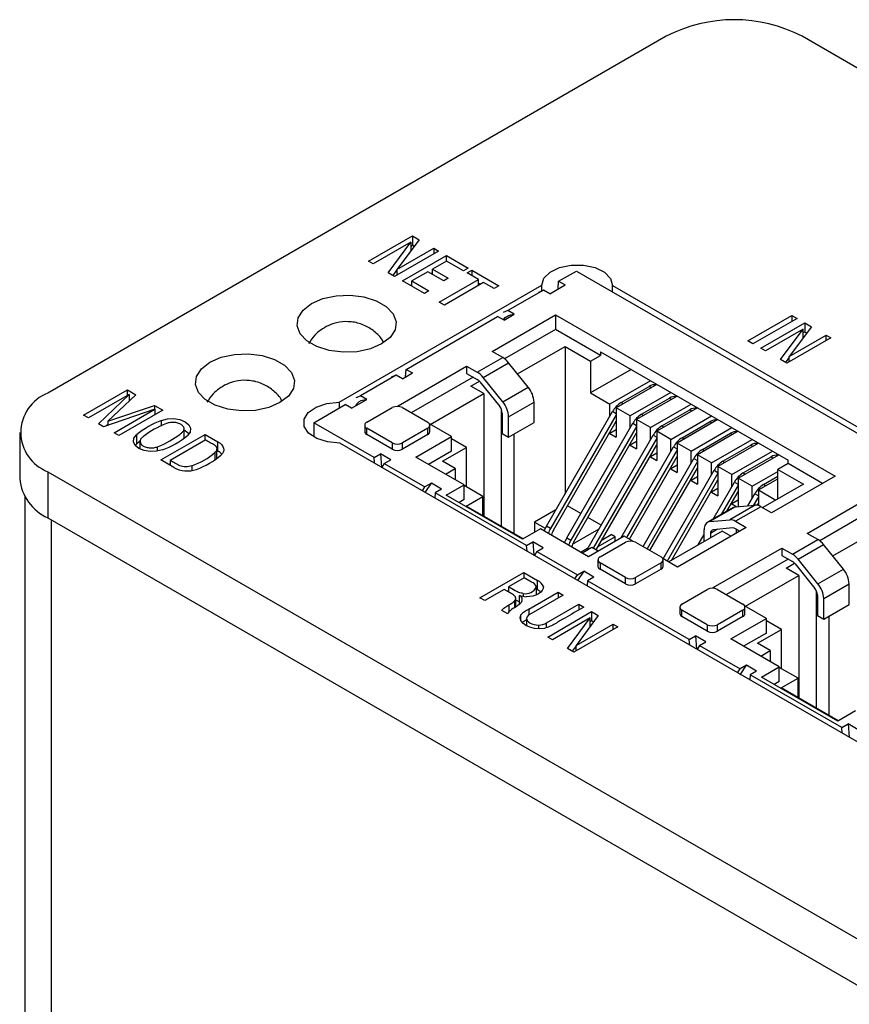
# Model space of a CAD drawing. Header units: inches. Extents: x 3.1 to 13.2, y 2.2 to 9.4.
# Tile 10 of 11: x 11.471 to 12.048, y 6.728 to 7.413. Entities that reach past the tile are written whole.
import ezdxf

# ---------------------------------------------------------------- set-up
doc = ezdxf.new("R2010")
doc.units = ezdxf.units.IN
doc.header["$MEASUREMENT"] = 0

msp = doc.modelspace()

# ---------------------------------------------------------------- linework, layer by layer
at = {"color": 7, "linetype": 'Continuous', "lineweight": 25}
for p, q in [((11.92062, 7.40146), (11.49051, 7.15316)), ((12.12932, 7.33562), (12.01528, 7.40146)), ((11.71354, 7.24493), (11.74412, 7.26258)), ((11.74412, 7.26258), (11.74878, 7.25988)), ((11.74412, 7.26258), (11.74412, 7.25615)), ((11.74306, 7.25821), (11.7168, 7.24305)), ((11.72728, 7.237), (11.74306, 7.25821)), ((11.74878, 7.25988), (11.73335, 7.23913)), ((11.73335, 7.23913), (11.75904, 7.25396)), ((11.74306, 7.25821), (11.74306, 7.2522)), ((11.74306, 7.25554), (11.74412, 7.25615)), ((11.74412, 7.25615), (11.74544, 7.25539)), ((11.75904, 7.25396), (11.7623, 7.25208)), ((11.75904, 7.25396), (11.75904, 7.2502)), ((11.7623, 7.25208), (11.73172, 7.23443)), ((11.73718, 7.23128), (11.76775, 7.24893)), ((11.76775, 7.24893), (11.78298, 7.24014)), ((11.76775, 7.24512), (11.76775, 7.24893)), ((11.7168, 7.24305), (11.71354, 7.24493)), ((11.76776, 7.24512), (11.75799, 7.23949)), ((11.77968, 7.23824), (11.76776, 7.24512)), ((11.78298, 7.24014), (11.77968, 7.23824)), ((11.73172, 7.23443), (11.72728, 7.237)), ((11.73062, 7.23507), (11.73335, 7.23873)), ((11.73335, 7.23913), (11.73335, 7.23537)), ((11.75487, 7.23768), (11.74369, 7.23123)), ((11.76596, 7.23128), (11.75487, 7.23768)), ((11.75799, 7.23687), (11.75713, 7.23637)), ((11.75799, 7.23949), (11.76908, 7.23308)), ((11.75799, 7.23588), (11.75799, 7.23949)), ((11.78219, 7.23679), (11.78549, 7.23869)), ((11.78998, 7.23229), (11.78219, 7.23679)), ((11.78549, 7.23869), (11.80424, 7.22787)), ((11.78549, 7.23869), (11.78549, 7.23488)), ((11.84584, 7.23099), (11.85821, 7.23814)), ((11.85821, 7.23814), (12.30864, 6.97811)), ((11.69316, 7.14687), (11.83408, 7.22823)), ((11.75241, 7.22249), (11.73718, 7.23128)), ((11.74369, 7.22861), (11.74275, 7.22807)), ((11.74369, 7.23123), (11.75562, 7.22435)), ((11.74369, 7.22752), (11.74369, 7.23123)), ((11.76271, 7.21655), (11.78998, 7.23229)), ((11.76908, 7.23308), (11.76596, 7.23128)), ((11.79359, 7.23021), (11.76632, 7.21446)), ((11.78998, 7.22812), (11.78998, 7.23229)), ((11.78998, 7.22967), (11.79132, 7.2289)), ((11.80094, 7.22596), (11.79359, 7.23021)), ((11.80424, 7.22787), (11.80094, 7.22596)), ((11.83408, 7.22436), (11.83408, 7.22823)), ((11.83965, 7.22232), (11.85026, 7.22844)), ((11.84546, 7.22567), (11.84584, 7.23099)), ((11.84584, 7.23099), (11.85026, 7.22844)), ((11.88329, 7.22799), (12.29106, 6.99259)), ((11.88329, 7.22366), (11.88329, 7.22799)), ((11.75562, 7.22435), (11.75241, 7.22249)), ((11.83523, 7.22487), (11.81048, 7.21058)), ((11.83216, 7.22351), (11.83523, 7.22487)), ((11.83965, 7.22232), (11.83523, 7.22487)), ((11.76632, 7.21446), (11.76271, 7.21655)), ((11.73977, 7.16976), (11.80341, 7.2065)), ((11.79952, 7.18221), (11.84371, 7.20773)), ((11.80783, 7.20395), (11.80341, 7.2065)), ((11.81048, 7.21058), (11.80735, 7.2094)), ((11.80783, 7.20395), (11.8149, 7.20803)), ((11.8149, 7.20803), (11.81048, 7.21058)), ((11.84371, 7.20773), (12.03817, 7.09547)), ((11.84371, 7.20773), (11.84371, 7.19752)), ((11.97734, 7.1895), (12.00815, 7.20728)), ((12.00815, 7.20728), (12.0118, 7.20518)), ((12.00815, 7.20728), (12.00815, 7.20307)), ((12.0118, 7.20518), (11.981, 7.18739)), ((11.9865, 7.18448), (12.01708, 7.20213)), ((12.02174, 7.19944), (12.00631, 7.17868)), ((12.01708, 7.20213), (12.02174, 7.19944)), ((12.01708, 7.20213), (12.01708, 7.1957)), ((11.84371, 7.19752), (11.80825, 7.17704)), ((11.875, 7.17946), (11.84371, 7.19752)), ((12.01602, 7.19776), (11.98976, 7.1826)), ((12.00024, 7.17655), (12.01602, 7.19776)), ((12.00631, 7.17868), (12.032, 7.19352)), ((12.01602, 7.19175), (12.01602, 7.19776)), ((12.01708, 7.1957), (12.01602, 7.19509)), ((12.0184, 7.19494), (12.01708, 7.1957)), ((12.032, 7.19352), (12.03526, 7.19164)), ((12.032, 7.18975), (12.032, 7.19352)), ((11.81726, 7.16653), (11.85026, 7.18558)), ((11.85026, 7.18558), (11.86793, 7.17537)), ((11.85026, 7.18558), (11.85026, 7.08304)), ((11.981, 7.18739), (11.97734, 7.1895)), ((12.03526, 7.19164), (12.00468, 7.17399)), ((11.80691, 7.17795), (11.79952, 7.18221)), ((11.86793, 7.17537), (11.875, 7.17946)), ((11.875, 7.1819), (12.00547, 7.10659)), ((11.875, 7.1819), (11.875, 7.17946)), ((11.98976, 7.1826), (11.9865, 7.18448)), ((12.00631, 7.17492), (12.00631, 7.17868)), ((11.73411, 7.14445), (11.78184, 7.17201)), ((11.78184, 7.17201), (11.78923, 7.16774)), ((11.78184, 7.17201), (11.78184, 7.1669)), ((11.78923, 7.16774), (11.80691, 7.17795)), ((11.7933, 7.16414), (11.81097, 7.17434)), ((11.82471, 7.15725), (11.81097, 7.17434)), ((11.86793, 7.17537), (11.86793, 7.15333)), ((12.00468, 7.17399), (12.00024, 7.17655)), ((12.00631, 7.17828), (12.00358, 7.17462)), ((11.7327, 7.16568), (11.70795, 7.15139)), ((11.7327, 7.16568), (11.72929, 7.16434)), ((11.73712, 7.16313), (11.7327, 7.16568)), ((11.73712, 7.16313), (11.74419, 7.16721)), ((11.73939, 7.16444), (11.73977, 7.16976)), ((11.73977, 7.16976), (11.74419, 7.16721)), ((11.78184, 7.1669), (11.78923, 7.16264)), ((11.89622, 7.16966), (11.86793, 7.15333)), ((11.78626, 7.16435), (11.74331, 7.13955)), ((11.78485, 7.15802), (11.79072, 7.16142)), ((11.79369, 7.15292), (11.78485, 7.15802)), ((11.79109, 7.16099), (11.80482, 7.1439)), ((11.80703, 7.14705), (11.7933, 7.16414)), ((11.90974, 7.16185), (11.88146, 7.14552)), ((11.91416, 7.1593), (11.88588, 7.14297)), ((11.88934, 7.14668), (11.90879, 7.15791)), ((11.51535, 7.13788), (11.54587, 7.15549)), ((11.54715, 7.15233), (11.51873, 7.13592)), ((11.52582, 7.13183), (11.54715, 7.15233)), ((11.55177, 7.15209), (11.53222, 7.13363)), ((11.54587, 7.15549), (11.55177, 7.15209)), ((11.54587, 7.15159), (11.54587, 7.15549)), ((11.54715, 7.15233), (11.54715, 7.14773)), ((11.70509, 7.15015), (11.70795, 7.15139)), ((11.71237, 7.14884), (11.70795, 7.15139)), ((11.75656, 7.13149), (11.79369, 7.15292)), ((11.79369, 7.15292), (11.79369, 7.06761)), ((11.80703, 7.14705), (11.82471, 7.15725)), ((11.86793, 7.15333), (11.88146, 7.14552)), ((11.92389, 7.15369), (11.8956, 7.13736)), ((11.92831, 7.15113), (11.90002, 7.1348)), ((11.53222, 7.13363), (11.56479, 7.14457)), ((11.54715, 7.14832), (11.54754, 7.1481)), ((11.56479, 7.14457), (11.57046, 7.1413)), ((11.56479, 7.14457), (11.56479, 7.14193)), ((11.67542, 7.13262), (11.69734, 7.14527)), ((11.69316, 7.14687), (11.69316, 7.14285)), ((11.70176, 7.14272), (11.69734, 7.14527)), ((11.70176, 7.14272), (11.71237, 7.14884)), ((11.73522, 7.14381), (11.73411, 7.14445)), ((11.81101, 7.1368), (11.82869, 7.147)), ((11.82869, 7.13271), (11.82869, 7.147)), ((11.88146, 7.13709), (11.88146, 7.14552)), ((11.90346, 7.13853), (11.92291, 7.14975)), ((11.90974, 7.12919), (11.93803, 7.14552)), ((11.51873, 7.13592), (11.51535, 7.13788)), ((11.56502, 7.14201), (11.52925, 7.12985)), ((11.53661, 7.12561), (11.56502, 7.14201)), ((11.57046, 7.1413), (11.53994, 7.12368)), ((11.56502, 7.14201), (11.56502, 7.13816)), ((11.71237, 7.13292), (11.73005, 7.14313)), ((11.73712, 7.14313), (11.7548, 7.13292)), ((11.80606, 7.06046), (11.80606, 7.1418)), ((11.80659, 7.13935), (11.80659, 7.12506)), ((11.83738, 7.06074), (11.88334, 7.14035)), ((11.88588, 7.13821), (11.84021, 7.05911)), ((11.88588, 7.14297), (11.88588, 7.12255)), ((11.8956, 7.13736), (11.88588, 7.14297)), ((11.8956, 7.12896), (11.8956, 7.13736)), ((11.94245, 7.14297), (11.91416, 7.12664)), ((11.91761, 7.13036), (11.93705, 7.14159)), ((11.92388, 7.12103), (11.95217, 7.13736)), ((11.52925, 7.12985), (11.52582, 7.13183)), ((11.53111, 7.13049), (11.53222, 7.13155)), ((11.53222, 7.13363), (11.53222, 7.13086)), ((11.56961, 7.13029), (11.56961, 7.13419)), ((11.67542, 7.13262), (11.67542, 7.12276)), ((11.7175, 7.10833), (11.67542, 7.13262)), ((11.7109, 7.13088), (11.7109, 7.12639)), ((11.77124, 7.12302), (11.75598, 7.13183)), ((11.75626, 7.12639), (11.75626, 7.13088)), ((11.81101, 7.12251), (11.81101, 7.1368)), ((11.81101, 7.12251), (11.82869, 7.13271)), ((11.84221, 7.05795), (11.88588, 7.13359)), ((11.8515, 7.05259), (11.89746, 7.1322)), ((11.90002, 7.1348), (11.90002, 7.11439)), ((11.90974, 7.12919), (11.90002, 7.1348)), ((11.95659, 7.13481), (11.9283, 7.11848)), ((11.93175, 7.1222), (11.95119, 7.13343)), ((11.47091, 7.12584), (11.47091, 7.09369)), ((11.53994, 7.12368), (11.53661, 7.12561)), ((11.55225, 7.12417), (11.55225, 7.11774)), ((11.56916, 7.10671), (11.59985, 7.12443)), ((11.58524, 7.12185), (11.58524, 7.12914)), ((11.59985, 7.12443), (11.60883, 7.11925)), ((11.59985, 7.12044), (11.59985, 7.12443)), ((11.73005, 7.11864), (11.71237, 7.12884)), ((11.71237, 7.12435), (11.71237, 7.12884)), ((11.73005, 7.11414), (11.71237, 7.12435)), ((11.7548, 7.12884), (11.73712, 7.11864)), ((11.7548, 7.12435), (11.73712, 7.11414)), ((11.7548, 7.12435), (11.7548, 7.12884)), ((11.80659, 7.12506), (11.81101, 7.12251)), ((11.8149, 7.05536), (11.8149, 7.12475)), ((11.90002, 7.13009), (11.85433, 7.05095)), ((11.85633, 7.0498), (11.90002, 7.12547)), ((11.86565, 7.04442), (11.91161, 7.12403)), ((11.88588, 7.12766), (11.88146, 7.12511)), ((11.88146, 7.12511), (11.88146, 7.12593)), ((11.88146, 7.12511), (11.88588, 7.12255)), ((11.90974, 7.1208), (11.90974, 7.12919)), ((11.91416, 7.12664), (11.91416, 7.10623)), ((11.92388, 7.12103), (11.91416, 7.12664)), ((11.93802, 7.11286), (11.96631, 7.12919)), ((11.97073, 7.12664), (11.94244, 7.11031)), ((11.94589, 7.11404), (11.96534, 7.12526)), ((11.55225, 7.11774), (11.55126, 7.11675)), ((11.5546, 7.12045), (11.5546, 7.11425)), ((11.60033, 7.12071), (11.5756, 7.10644)), ((11.60883, 7.11282), (11.60883, 7.11925)), ((12.10134, 6.88307), (11.69357, 7.11847)), ((11.73005, 7.11864), (11.73005, 7.11414)), ((11.73712, 7.11414), (11.73712, 7.11864)), ((11.74649, 7.10874), (11.77124, 7.12302)), ((11.77124, 7.11282), (11.77124, 7.12302)), ((11.78167, 7.11537), (11.77124, 7.12139)), ((11.91416, 7.12192), (11.86989, 7.04525)), ((11.87189, 7.04409), (11.91416, 7.1173)), ((11.90002, 7.11949), (11.8956, 7.11694)), ((11.8956, 7.11694), (11.8956, 7.11781)), ((11.8956, 7.11694), (11.90002, 7.11439)), ((11.92388, 7.11263), (11.92388, 7.12103)), ((11.9283, 7.11848), (11.9283, 7.09806)), ((11.93802, 7.11286), (11.9283, 7.11848)), ((11.95217, 7.1047), (11.98045, 7.12103)), ((11.98487, 7.11848), (11.95659, 7.10215)), ((11.96003, 7.10587), (11.97948, 7.1171)), ((11.607, 7.10693), (11.607, 7.11203)), ((11.60806, 7.1079), (11.60806, 7.11433)), ((11.60806, 7.11326), (11.60883, 7.11282)), ((11.7175, 7.10833), (11.72192, 7.11088)), ((11.72899, 7.1068), (11.72192, 7.11088)), ((11.72192, 7.11088), (11.72258, 7.10172)), ((11.77124, 7.11282), (11.75533, 7.10363)), ((11.76505, 7.10577), (11.78167, 7.11537)), ((11.78167, 7.08802), (11.78167, 7.11537)), ((11.889, 7.05222), (11.92575, 7.11587)), ((11.9283, 7.11376), (11.89305, 7.0527)), ((11.91416, 7.11133), (11.90974, 7.10878)), ((11.93802, 7.10447), (11.93802, 7.11286)), ((11.94244, 7.11031), (11.94244, 7.0899)), ((11.95217, 7.1047), (11.94244, 7.11031)), ((11.96631, 7.09654), (11.9946, 7.11287)), ((11.97073, 7.09398), (11.99902, 7.11031)), ((11.57814, 7.10153), (11.56916, 7.10671)), ((11.5756, 7.104), (11.57473, 7.1035)), ((11.5756, 7.10644), (11.5756, 7.103)), ((11.71777, 7.1045), (11.7175, 7.10833)), ((11.72457, 7.10425), (11.72263, 7.10096)), ((11.72457, 7.10425), (11.72899, 7.1068)), ((11.72457, 7.10425), (11.75285, 7.08792)), ((11.78007, 7.08935), (11.74649, 7.10874)), ((11.77389, 7.10067), (11.76505, 7.10577)), ((11.89505, 7.05155), (11.9283, 7.10914)), ((11.90454, 7.04648), (11.93989, 7.1077)), ((11.94244, 7.10559), (11.90737, 7.04484)), ((11.90974, 7.10878), (11.90974, 7.10965)), ((11.90974, 7.10878), (11.91416, 7.10623)), ((11.9283, 7.10317), (11.92388, 7.10061)), ((11.95217, 7.09631), (11.95217, 7.1047)), ((11.97418, 7.09771), (11.99362, 7.10893)), ((12.00547, 7.10414), (11.99839, 7.10006)), ((12.00547, 7.10414), (12.00547, 7.10659)), ((12.02933, 7.09037), (12.00547, 7.10414)), ((11.49051, 7.09852), (12.07513, 6.76103)), ((11.49051, 7.09852), (11.49051, 7.06637)), ((11.59064, 7.10259), (11.59064, 7.09941)), ((11.76717, 7.09679), (11.77389, 7.10067)), ((11.77389, 7.10067), (11.77389, 7.09292)), ((11.90937, 7.04369), (11.94244, 7.10097)), ((11.91851, 7.03801), (11.95403, 7.09954)), ((11.95659, 7.09743), (11.92134, 7.03637)), ((11.92388, 7.10061), (11.92388, 7.10148)), ((11.92388, 7.10061), (11.9283, 7.09806)), ((11.95659, 7.10215), (11.95659, 7.08173)), ((11.96631, 7.09654), (11.95659, 7.10215)), ((11.96631, 7.08814), (11.96631, 7.09654)), ((11.98045, 7.08837), (11.99839, 7.09873)), ((11.99839, 7.10006), (12.01607, 7.08985)), ((11.99839, 7.07965), (11.99839, 7.10006)), ((11.75727, 7.09047), (11.75285, 7.08792)), ((11.75306, 7.08413), (11.75727, 7.09047)), ((11.76434, 7.08639), (11.75727, 7.09047)), ((11.7677, 7.0822), (11.78007, 7.08935)), ((11.78007, 7.07914), (11.78007, 7.08935)), ((11.92429, 7.03687), (11.95659, 7.09281)), ((11.94244, 7.095), (11.93802, 7.09245)), ((11.93802, 7.09245), (11.93802, 7.09332)), ((11.93802, 7.09245), (11.94244, 7.0899)), ((11.95328, 7.06557), (11.96818, 7.09137)), ((11.97073, 7.09398), (11.97073, 7.07426)), ((11.98045, 7.08837), (11.97073, 7.09398)), ((11.98487, 7.08582), (11.99839, 7.09363)), ((12.01607, 7.08985), (11.98779, 7.07353)), ((11.98832, 7.08954), (11.99839, 7.09536)), ((12.03817, 7.09547), (11.99397, 7.06996)), ((11.75109, 7.08526), (11.75285, 7.08792)), ((11.75992, 7.08384), (11.75965, 7.08032)), ((11.76434, 7.08639), (11.75992, 7.08384)), ((11.82356, 7.0471), (11.75992, 7.08384)), ((11.79316, 7.08138), (11.78007, 7.08894)), ((11.95659, 7.08684), (11.95217, 7.08429)), ((11.95217, 7.08429), (11.95217, 7.08516)), ((11.95217, 7.08429), (11.95659, 7.08173)), ((11.97073, 7.08926), (11.95894, 7.06884)), ((11.96294, 7.07115), (11.97073, 7.08465)), ((11.9775, 7.07486), (11.98232, 7.08321)), ((11.98045, 7.07998), (11.98045, 7.08837)), ((11.98487, 7.08582), (11.99698, 7.07883)), ((11.98487, 7.08582), (11.98487, 7.075)), ((11.47447, 7.08126), (11.47447, 5.57716)), ((11.82073, 7.05159), (11.7677, 7.0822)), ((11.78007, 7.07914), (11.77654, 7.0771)), ((11.78149, 7.07465), (11.79316, 7.08138)), ((11.79316, 7.06791), (11.79316, 7.08138)), ((11.97073, 7.07867), (11.96631, 7.07612)), ((11.96631, 7.07612), (11.96631, 7.07699)), ((11.96631, 7.07612), (11.9697, 7.07416)), ((11.98487, 7.0811), (11.98147, 7.07522)), ((11.98413, 7.0752), (11.98487, 7.07648)), ((12.01872, 7.05567), (12.06292, 7.08118)), ((11.82109, 7.05179), (11.78149, 7.07465)), ((11.84394, 7.07211), (11.82904, 7.06351)), ((11.86122, 7.06942), (11.85193, 7.07479)), ((11.96714, 7.07357), (11.94946, 7.06337)), ((11.96878, 7.07408), (11.95111, 7.06388)), ((11.98252, 7.07531), (11.96484, 7.0651)), ((11.96878, 7.07408), (11.98252, 7.07531)), ((11.98659, 7.07422), (11.96891, 7.06402)), ((11.99397, 7.06996), (11.98659, 7.07422)), ((12.06292, 7.07098), (12.02745, 7.0505)), ((11.49051, 7.06637), (12.07513, 6.72888)), ((11.82904, 7.06351), (11.82904, 7.05638)), ((11.82904, 7.06351), (11.83656, 7.05917)), ((11.87536, 7.06126), (11.86605, 7.06663)), ((11.95111, 7.06388), (11.96484, 7.0651)), ((11.96891, 7.06402), (11.9763, 7.05975)), ((11.83311, 7.05873), (11.82073, 7.05159)), ((11.8667, 7.03934), (11.83311, 7.05873)), ((11.84021, 7.05911), (11.83738, 7.06074)), ((11.85554, 7.04819), (11.87396, 7.05882)), ((11.9595, 7.0572), (11.92238, 7.03577)), ((11.9763, 7.05975), (11.92857, 7.0322)), ((11.94713, 7.05005), (11.94713, 7.05822)), ((11.95155, 7.05567), (11.95155, 7.05261)), ((11.96705, 7.05941), (11.95332, 7.05818)), ((11.96569, 7.05363), (11.9595, 7.0572)), ((11.97188, 7.0572), (11.96891, 7.05891)), ((11.96923, 7.05873), (11.96923, 7.05567)), ((11.97127, 7.05755), (11.97067, 7.0565)), ((12.02611, 7.0514), (12.01872, 7.05567)), ((12.03646, 7.03998), (12.06946, 7.05904)), ((11.82356, 7.0471), (11.82798, 7.04965)), ((11.83505, 7.04557), (11.82798, 7.04965)), ((11.82798, 7.04965), (11.82864, 7.04049)), ((11.8515, 7.05259), (11.85433, 7.05095)), ((11.89144, 7.05363), (11.8667, 7.03934)), ((11.8851, 7.05319), (11.87317, 7.0463)), ((11.87465, 7.03924), (11.89233, 7.04944)), ((11.876, 7.0512), (11.88227, 7.05482)), ((11.87677, 7.05165), (11.87677, 7.05254)), ((11.8851, 7.05319), (11.88227, 7.05482)), ((11.8851, 7.04996), (11.8851, 7.05319)), ((11.8975, 7.05013), (11.89144, 7.05363)), ((11.8994, 7.04944), (11.91708, 7.03924)), ((11.94291, 7.04762), (11.94713, 7.05492)), ((12.00843, 7.0412), (12.02611, 7.0514)), ((11.82384, 7.04326), (11.82356, 7.0471)), ((11.83063, 7.04301), (11.82869, 7.03984)), ((11.83063, 7.04301), (11.83505, 7.04557)), ((11.83063, 7.04301), (11.85892, 7.02669)), ((11.86107, 7.04259), (11.86634, 7.04563)), ((11.86899, 7.04577), (11.86228, 7.04189)), ((11.86518, 7.04356), (11.86565, 7.04442)), ((11.87341, 7.04322), (11.86899, 7.04577)), ((11.95332, 7.01791), (12.00105, 7.04546)), ((12.00105, 7.04546), (12.00843, 7.0412)), ((12.00105, 7.04546), (12.00105, 7.04036)), ((12.0125, 7.03759), (12.03018, 7.0478)), ((12.04391, 7.03071), (12.03018, 7.0478)), ((11.87319, 7.0372), (11.87319, 7.03271)), ((11.89233, 7.02495), (11.87465, 7.03516)), ((11.87465, 7.03516), (11.87465, 7.03067)), ((11.91708, 7.03516), (11.8994, 7.02495)), ((11.91708, 7.03067), (11.91708, 7.03516)), ((11.92857, 7.0322), (11.91826, 7.03814)), ((11.91854, 7.03271), (11.91854, 7.0372)), ((12.00547, 7.03781), (11.96251, 7.01301)), ((12.00105, 7.04036), (12.00843, 7.0361)), ((12.00405, 7.03148), (12.00993, 7.03487)), ((12.02624, 7.0205), (12.0125, 7.03759)), ((11.79098, 7.01081), (11.82155, 7.02846)), ((11.82155, 7.02846), (11.8312, 7.02289)), ((11.82155, 7.02846), (11.82155, 7.02454)), ((11.85892, 7.02669), (11.86334, 7.02924)), ((11.86334, 7.02924), (11.85902, 7.02296)), ((11.87041, 7.02516), (11.86334, 7.02924)), ((11.89233, 7.02046), (11.87465, 7.03067)), ((11.91708, 7.03067), (11.8994, 7.02046)), ((12.01289, 7.02638), (12.00405, 7.03148)), ((12.01029, 7.03445), (12.02403, 7.01736)), ((12.02624, 7.0205), (12.04391, 7.03071)), ((11.82193, 7.02476), (11.81095, 7.01842)), ((11.82706, 7.0218), (11.82193, 7.02476)), ((11.8312, 7.01646), (11.8312, 7.02289)), ((11.85706, 7.02408), (11.85892, 7.02669)), ((11.86599, 7.0226), (11.86571, 7.01909)), ((11.87041, 7.02516), (11.86599, 7.0226)), ((11.9367, 6.98178), (11.86599, 7.0226)), ((11.89233, 7.02046), (11.89233, 7.02495)), ((11.8994, 7.02046), (11.8994, 7.02495)), ((11.97577, 7.00495), (12.01289, 7.02638)), ((12.01289, 7.02638), (12.01289, 6.94106)), ((11.80794, 7.01668), (11.79437, 7.00885)), ((11.81206, 7.01431), (11.80794, 7.01668)), ((11.81012, 7.01543), (11.81095, 7.01591)), ((11.81095, 7.01842), (11.81095, 7.01495)), ((11.82504, 7.00292), (11.84542, 7.01469)), ((11.83034, 7.01283), (11.83034, 7.01843)), ((11.8312, 7.01646), (11.83034, 7.01696)), ((11.83527, 7.01823), (11.83527, 7.01862)), ((11.84542, 7.01469), (11.84889, 7.01268)), ((11.84542, 7.01469), (11.84542, 7.01067)), ((11.93157, 7.00638), (11.94925, 7.01658)), ((11.95442, 7.01727), (11.95332, 7.01791)), ((11.95632, 7.01658), (11.974, 7.00638)), ((12.02526, 6.93392), (12.02526, 7.01526)), ((12.03021, 7.01025), (12.04789, 7.02046)), ((12.04789, 7.00617), (12.04789, 7.02046)), ((11.79437, 7.00885), (11.79098, 7.01081)), ((11.81503, 7.00867), (11.81503, 7.00403)), ((11.816, 7.00465), (11.816, 7.01045)), ((11.81862, 7.00655), (11.81862, 7.01248)), ((11.82119, 7.01385), (11.82119, 7.01178)), ((11.84889, 7.01268), (11.82641, 6.9997)), ((12.02579, 7.0128), (12.02579, 6.99852)), ((12.03021, 6.99596), (12.03021, 7.01025)), ((11.81044, 6.99957), (11.80623, 7.002)), ((11.81121, 7.00588), (11.81121, 7.00107)), ((11.82504, 7.00292), (11.82504, 6.99871)), ((11.83744, 6.99334), (11.85992, 7.00631)), ((11.8382, 6.98355), (11.86878, 7.0012)), ((11.85992, 7.00631), (11.86335, 7.00433)), ((11.85992, 7.00631), (11.85992, 7.00235)), ((11.86878, 7.0012), (11.87344, 6.99851)), ((11.86878, 7.0012), (11.86878, 6.99477)), ((11.93011, 7.00434), (11.93011, 6.99985)), ((11.94925, 6.99209), (11.93157, 7.0023)), ((11.93157, 6.99781), (11.93157, 7.0023)), ((11.974, 7.0023), (11.95632, 6.99209)), ((11.974, 6.99781), (11.974, 7.0023)), ((11.99044, 6.99648), (11.97519, 7.00528)), ((11.97546, 6.99985), (11.97546, 7.00434)), ((12.03021, 6.99596), (12.04789, 7.00617)), ((11.81949, 6.99503), (11.81949, 6.99899)), ((11.8235, 6.99668), (11.8235, 6.99123)), ((11.86772, 6.99683), (11.84146, 6.98167)), ((11.85194, 6.97562), (11.86772, 6.99683)), ((11.87344, 6.99851), (11.85801, 6.97775)), ((11.86772, 6.99082), (11.86772, 6.99683)), ((11.86878, 6.99477), (11.86772, 6.99416)), ((11.8701, 6.99401), (11.86878, 6.99477)), ((11.94925, 6.9876), (11.93157, 6.99781)), ((11.974, 6.99781), (11.95632, 6.9876)), ((11.96569, 6.98219), (11.99044, 6.99648)), ((11.99044, 6.98627), (11.99044, 6.99648)), ((12.00087, 6.98882), (11.99044, 6.99485)), ((12.02579, 6.99852), (12.03021, 6.99596)), ((12.0341, 6.92882), (12.0341, 6.99821)), ((11.83189, 6.99183), (11.83189, 6.98924)), ((11.83744, 6.99023), (11.83744, 6.99334)), ((11.88695, 6.99071), (11.85638, 6.97306)), ((11.85801, 6.97775), (11.8837, 6.99259)), ((11.8837, 6.99259), (11.88695, 6.99071)), ((11.8837, 6.98883), (11.8837, 6.99259)), ((11.94925, 6.99209), (11.94925, 6.9876)), ((11.95632, 6.9876), (11.95632, 6.99209)), ((11.98425, 6.97923), (12.00087, 6.98882)), ((12.00087, 6.96147), (12.00087, 6.98882)), ((11.84146, 6.98167), (11.8382, 6.98355)), ((11.9367, 6.98178), (11.94112, 6.98434)), ((11.93698, 6.97795), (11.9367, 6.98178)), ((11.94819, 6.98025), (11.94112, 6.98434)), ((11.94112, 6.98434), (11.94178, 6.97518)), ((11.94377, 6.9777), (11.94819, 6.98025)), ((11.99928, 6.9628), (11.96569, 6.98219)), ((11.99044, 6.98627), (11.97453, 6.97709)), ((11.85638, 6.97306), (11.85194, 6.97562)), ((11.85801, 6.97735), (11.85528, 6.97369)), ((11.85801, 6.97399), (11.85801, 6.97775)), ((11.94377, 6.9777), (11.94215, 6.97496)), ((11.94377, 6.9777), (11.97205, 6.96137)), ((11.99309, 6.97413), (11.98425, 6.97923)), ((11.98637, 6.97025), (11.99309, 6.97413)), ((11.99309, 6.97413), (11.99309, 6.96637)), ((11.97029, 6.95872), (11.97205, 6.96137)), ((11.97204, 6.95726), (11.97647, 6.96393)), ((11.97647, 6.96393), (11.97205, 6.96137)), ((11.98354, 6.95984), (11.97647, 6.96393)), ((11.98354, 6.95984), (11.97913, 6.95729)), ((11.9869, 6.95566), (11.99928, 6.9628)), ((11.99928, 6.9526), (11.99928, 6.9628)), ((12.01236, 6.95484), (11.99928, 6.96239)), ((11.97913, 6.95729), (11.97885, 6.95378)), ((12.04276, 6.92055), (11.97913, 6.95729)), ((12.03994, 6.92504), (11.9869, 6.95566)), ((11.99928, 6.9526), (11.99574, 6.95056)), ((12.00069, 6.94811), (12.01236, 6.95484)), ((12.01236, 6.94137), (12.01236, 6.95484)), ((12.04029, 6.92525), (12.00069, 6.94811)), ((12.05231, 6.93219), (12.03994, 6.92504)), ((12.04276, 6.92055), (12.04718, 6.9231)), ((12.04304, 6.91672), (12.04276, 6.92055)), ((12.05426, 6.91902), (12.04718, 6.9231)), ((12.04718, 6.9231), (12.04785, 6.91395))]:
    msp.add_line(p, q, dxfattribs=at)
at = {"color": 8, "linetype": 'Continuous', "lineweight": 25}
for p, q in [((11.91027, 7.15705), (11.90879, 7.15791)), ((11.89083, 7.14583), (11.88934, 7.14668)), ((11.92291, 7.14975), (11.92441, 7.14889)), ((11.88588, 7.13889), (11.88334, 7.14035)), ((11.90346, 7.13853), (11.90497, 7.13766)), ((11.93705, 7.14159), (11.93855, 7.14072)), ((11.89746, 7.1322), (11.90002, 7.13072)), ((11.95119, 7.13343), (11.9527, 7.13256)), ((11.91161, 7.12403), (11.91416, 7.12256)), ((11.91761, 7.13036), (11.91911, 7.1295)), ((11.96534, 7.12526), (11.96684, 7.1244)), ((11.93175, 7.1222), (11.93325, 7.12133)), ((11.97948, 7.1171), (11.98098, 7.11623)), ((11.56679, 7.11283), (11.56679, 7.11592)), ((11.92575, 7.11587), (11.9283, 7.11439)), ((11.94589, 7.11404), (11.94739, 7.11317)), ((11.93989, 7.1077), (11.94244, 7.10623)), ((11.96003, 7.10587), (11.96154, 7.10501)), ((11.99362, 7.10893), (11.99512, 7.10807)), ((11.95403, 7.09954), (11.95659, 7.09807)), ((11.97418, 7.09771), (11.97568, 7.09684)), ((11.96818, 7.09137), (11.97073, 7.0899)), ((11.98982, 7.08868), (11.98832, 7.08954)), ((11.98487, 7.08174), (11.98232, 7.08321)), ((11.49277, 7.06507), (11.49277, 5.55165)), ((11.95638, 7.05846), (11.95155, 7.05567)), ((11.86565, 7.04442), (11.86615, 7.04413))]:
    msp.add_line(p, q, dxfattribs=at)
at = {"color": 7, "linetype": 'Continuous', "lineweight": 25, "flags": 128}
for points in [[(11.83408, 7.22823), (11.83555, 7.23313), (11.83986, 7.23744), (11.84648, 7.24062), (11.85459, 7.2423), (11.8632, 7.24226), (11.87126, 7.2405), (11.87778, 7.23725), (11.88196, 7.23291), (11.88329, 7.22799)], [(11.67398, 7.21554), (11.68183, 7.21893), (11.69102, 7.22091), (11.7008, 7.22131), (11.71038, 7.22011), (11.71898, 7.2174), (11.72592, 7.21339), (11.73062, 7.20843), (11.7327, 7.20289), (11.732, 7.19725), (11.72857, 7.19195), (11.7227, 7.18741), (11.71485, 7.18402), (11.70566, 7.18204), (11.69588, 7.18164), (11.6863, 7.18284), (11.67769, 7.18556), (11.67076, 7.18956), (11.66606, 7.19453), (11.66398, 7.20006), (11.66468, 7.2057), (11.6681, 7.21101), (11.67398, 7.21554)], [(11.60327, 7.17472), (11.61112, 7.17811), (11.6203, 7.18009), (11.63009, 7.18049), (11.63967, 7.17929), (11.64827, 7.17658), (11.65521, 7.17257), (11.6599, 7.16761), (11.66199, 7.16207), (11.66129, 7.15643), (11.65786, 7.15112), (11.65199, 7.14659), (11.64414, 7.1432), (11.63495, 7.14122), (11.62517, 7.14082), (11.61559, 7.14202), (11.60698, 7.14474), (11.60005, 7.14874), (11.59535, 7.15371), (11.59327, 7.15924), (11.59397, 7.16488), (11.59739, 7.17019), (11.60327, 7.17472)], [(11.69357, 7.11847), (11.68506, 7.11923), (11.67753, 7.12165), (11.6719, 7.12541), (11.66886, 7.13007), (11.66879, 7.13504), (11.67169, 7.13972), (11.67721, 7.14354), (11.68467, 7.14603), (11.69316, 7.14687)], [(11.56961, 7.13419), (11.57367, 7.13526), (11.57811, 7.13546), (11.58241, 7.13478), (11.58605, 7.1333), (11.58861, 7.1312), (11.58979, 7.12872), (11.58943, 7.12615), (11.5876, 7.12381)], [(11.57024, 7.11379), (11.56618, 7.11273), (11.56173, 7.11252), (11.55744, 7.1132), (11.55379, 7.11468), (11.55123, 7.11678), (11.55005, 7.11926), (11.55041, 7.12183), (11.55225, 7.12417)], [(11.58859, 7.1248), (11.58605, 7.12687), (11.58524, 7.1273)], [(11.5546, 7.1197), (11.55399, 7.11922), (11.55225, 7.11774)], [(11.60883, 7.11925), (11.61029, 7.11834), (11.61145, 7.1173), (11.6123, 7.11617), (11.61279, 7.11496), (11.61292, 7.11373), (11.61269, 7.1125), (11.6121, 7.11132), (11.61116, 7.1102)], [(11.96714, 7.07357), (11.96792, 7.07391), (11.96878, 7.07408)], [(11.83527, 7.01862), (11.8351, 7.01724), (11.83445, 7.0159), (11.83335, 7.01467), (11.83184, 7.01358), (11.82999, 7.0127), (11.82787, 7.01204), (11.82557, 7.01164), (11.82317, 7.01152)], [(11.83596, 6.98948), (11.83248, 6.98923), (11.82901, 6.9895), (11.82578, 6.99028), (11.823, 6.99151), (11.82086, 6.99311), (11.81952, 6.99498), (11.81905, 6.99698), (11.81949, 6.99899)], [(11.8235, 6.99668), (11.82369, 6.99574), (11.82418, 6.99484), (11.82497, 6.99401), (11.82601, 6.99328), (11.82727, 6.99268), (11.82871, 6.99223), (11.83026, 6.99194), (11.83189, 6.99183)]]:
    msp.add_lwpolyline(points, dxfattribs=at)
at = {"color": 7, "linetype": 'Continuous', "lineweight": 25}
for centre, radius, start, end in [((11.96795, 7.31012), 0.10287, 62.60967, 117.39033), ((11.79917, 7.16513), 0.01497, 37.97873, 58.8941), ((11.7815, 7.15493), 0.01497, 37.97873, 58.8941), ((11.7857, 7.15679), 0.00683, 37.97873, 58.8941), ((11.9125, 7.15245), 0.00661, 80.58151, 124.20917), ((11.50088, 7.12584), 0.02922, 110.78342, 249.21658), ((11.81144, 7.14621), 0.01727, 2.63929, 39.77207), ((11.79376, 7.136), 0.01727, 2.63929, 39.77207), ((11.8985, 7.13199), 0.01731, 121.95467, 151.14439), ((11.92662, 7.1443), 0.00659, 80.29838, 124.23775), ((11.73358, 7.1363), 0.00769, 62.60967, 117.39033), ((11.79892, 7.13899), 0.00767, 2.63929, 39.77207), ((11.91263, 7.12384), 0.01731, 121.95467, 151.14439), ((11.94076, 7.13614), 0.00659, 80.29838, 124.23775), ((11.58758, 7.08302), 0.05424, 109.34893, 130.6457), ((11.71314, 7.13088), 0.00218, 110.78342, 249.21658), ((11.75402, 7.13088), 0.00218, 290.78342, 69.21658), ((11.9549, 7.12798), 0.00659, 80.29838, 124.23775), ((11.55227, 7.16496), 0.05424, 289.34893, 310.6457), ((11.71341, 7.12664), 0.00251, 185.6948, 245.62534), ((11.75376, 7.12664), 0.00251, 294.37466, 354.3052), ((11.92677, 7.11568), 0.01731, 121.95467, 151.14439), ((11.96905, 7.11981), 0.00659, 80.29838, 124.23775), ((11.73358, 7.12546), 0.00769, 242.60967, 297.39033), ((11.94091, 7.10751), 0.01731, 121.95467, 151.14439), ((11.98319, 7.11165), 0.00659, 80.29838, 124.23775), ((11.57264, 7.15266), 0.05321, 289.77414, 310.22049), ((11.57583, 7.15136), 0.05424, 289.34893, 310.6457), ((11.60482, 7.10467), 0.00908, 41.49965, 63.76186), ((11.73358, 7.12097), 0.00769, 242.60967, 297.39033), ((11.95505, 7.09935), 0.01731, 121.95467, 151.14439), ((11.99733, 7.10348), 0.00659, 80.29838, 124.23775), ((11.9692, 7.09118), 0.01731, 121.95467, 151.14439), ((11.58749, 7.11848), 0.01936, 241.14115, 289.0397), ((11.98334, 7.08302), 0.01731, 121.95467, 151.14439), ((11.50441, 7.09703), 0.03366, 185.6948, 245.62534), ((11.99748, 7.07486), 0.01731, 121.95467, 151.14439), ((11.98281, 7.06826), 0.00706, 57.65072, 92.35776), ((11.95201, 7.05901), 0.00495, 100.54678, 189.25188), ((11.96513, 7.05805), 0.00706, 57.65072, 92.35776), ((11.85472, 7.05069), 0.02004, 149.89918, 161.04678), ((11.85755, 7.04906), 0.02004, 149.89918, 161.04678), ((11.85318, 7.05152), 0.01272, 149.6237, 167.34733), ((11.95372, 7.05602), 0.0022, 100.54678, 189.25188), ((11.96719, 7.05619), 0.00322, 57.65072, 92.35776), ((11.86884, 7.04253), 0.02004, 149.89918, 161.04678), ((11.87167, 7.0409), 0.02004, 149.89918, 161.04678), ((11.8673, 7.04337), 0.01272, 149.6237, 167.34733), ((11.89586, 7.04262), 0.00769, 62.60967, 117.39033), ((12.01838, 7.03859), 0.01497, 37.97873, 58.8941), ((11.87542, 7.0372), 0.00218, 110.78342, 249.21658), ((11.9163, 7.0372), 0.00218, 290.78342, 69.21658), ((12.0007, 7.02838), 0.01497, 37.97873, 58.8941), ((12.0049, 7.03024), 0.00683, 37.97873, 58.8941), ((11.87569, 7.03296), 0.00251, 185.6948, 245.62534), ((11.91604, 7.03296), 0.00251, 294.37466, 354.3052), ((12.03064, 7.01966), 0.01727, 2.63929, 39.77207), ((11.8249, 7.01641), 0.0058, 20.4077, 68.18058), ((11.82728, 7.01508), 0.00874, 23.93728, 63.39368), ((11.89586, 7.03178), 0.00769, 242.60967, 297.39033), ((11.80453, 7.00035), 0.01586, 48.21049, 61.64943), ((11.82288, 7.0219), 0.00823, 258.1178, 335.05144), ((11.82567, 7.00649), 0.0114, 46.70946, 60.99244), ((11.89586, 7.02729), 0.00769, 242.60967, 297.39033), ((11.95279, 7.00976), 0.00769, 62.60967, 117.39033), ((12.01813, 7.01245), 0.00767, 2.63929, 39.77207), ((12.01296, 7.00946), 0.01727, 2.63929, 39.77207), ((11.79724, 7.02899), 0.02701, 301.13037, 311.18277), ((11.79948, 7.02996), 0.03023, 300.62319, 312.60727), ((11.81384, 7.01045), 0.00214, 303.60009, 54.03313), ((11.81723, 7.00952), 0.00327, 326.35254, 64.87606), ((11.82451, 7.0291), 0.01763, 250.48032, 265.65319), ((11.81279, 6.99931), 0.00237, 133.99145, 173.68572), ((11.82721, 6.9844), 0.02311, 122.24707, 134.04517), ((11.83739, 6.97961), 0.02638, 117.92082, 132.71925), ((11.93235, 7.00434), 0.00218, 110.78342, 249.21658), ((11.97322, 7.00434), 0.00218, 290.78342, 69.21658), ((11.83726, 6.9732), 0.02629, 121.56247, 129.55596), ((11.82964, 6.99369), 0.00682, 118.18741, 154.04163), ((11.93261, 7.0001), 0.00251, 185.6948, 245.62534), ((11.97296, 7.0001), 0.00251, 294.37466, 354.3052), ((11.83091, 7.00648), 0.01468, 273.82704, 296.43027), ((11.95279, 6.99892), 0.00769, 242.60967, 297.39033), ((11.95279, 6.99442), 0.00769, 242.60967, 297.39033)]:
    msp.add_arc(centre, radius, start, end, dxfattribs=at)
for points, knots in [([(11.80744, 7.20417), (11.80752, 7.20433), (11.80848, 7.20641), (11.81136, 7.20741), (11.81411, 7.20789), (11.8149, 7.20803)], [0, 0, 0, 0, 0.055618, 0.726535, 1, 1, 1, 1]), ([(11.72394, 7.18871), (11.72372, 7.18915), (11.72225, 7.19208), (11.71763, 7.19643), (11.71028, 7.201), (11.7018, 7.20315), (11.69329, 7.2029), (11.68605, 7.20067), (11.68039, 7.19732), (11.67563, 7.19322), (11.67326, 7.1897), (11.67192, 7.18769)], [0, 0, 0, 0, 0.0236646, 0.1573832, 0.2955393, 0.4376741, 0.5700864, 0.7006089, 0.7968386, 0.88459, 1, 1, 1, 1]), ([(11.65323, 7.14789), (11.65301, 7.14833), (11.65154, 7.15126), (11.64692, 7.1556), (11.63957, 7.16018), (11.63109, 7.16233), (11.62258, 7.16208), (11.61534, 7.15985), (11.60968, 7.1565), (11.60492, 7.1524), (11.60255, 7.14887), (11.60121, 7.14687)], [0, 0, 0, 0, 0.023665, 0.157383, 0.295539, 0.437674, 0.570086, 0.700609, 0.796839, 0.88459, 1, 1, 1, 1]), ([(11.70477, 7.14445), (11.70499, 7.14494), (11.70635, 7.14794), (11.70962, 7.14843), (11.71237, 7.14884)], [0, 0, 0, 0, 0.161047, 1, 1, 1, 1]), ([(11.57306, 7.13206), (11.567, 7.12969), (11.56157, 7.12666), (11.5567, 7.12281), (11.55615, 7.1224), (11.55519, 7.12146), (11.55484, 7.12091), (11.55453, 7.11974), (11.55458, 7.11912), (11.5551, 7.11796), (11.55555, 7.11742), (11.5567, 7.11652), (11.55737, 7.11616), (11.55903, 7.11555), (11.56001, 7.11532), (11.56206, 7.11511), (11.56313, 7.11513), (11.56511, 7.11538), (11.56602, 7.11562), (11.56679, 7.11592)], [0, 0, 0, 0, 0.5, 0.5, 0.5625, 0.5625, 0.625, 0.625, 0.6875, 0.6875, 0.75, 0.75, 0.8125, 0.8125, 0.875, 0.875, 0.9375, 0.9375, 1, 1, 1, 1]), ([(11.56679, 7.11592), (11.57284, 7.11829), (11.57828, 7.12132), (11.58315, 7.12517), (11.58369, 7.12558), (11.58465, 7.12652), (11.585, 7.12707), (11.58531, 7.12824), (11.58526, 7.12886), (11.58475, 7.13002), (11.58429, 7.13056), (11.58314, 7.13146), (11.58247, 7.13182), (11.58081, 7.13243), (11.57983, 7.13266), (11.57778, 7.13287), (11.57671, 7.13286), (11.57473, 7.1326), (11.57382, 7.13236), (11.57306, 7.13206)], [0, 0, 0, 0, 0.5, 0.5, 0.5625, 0.5625, 0.625, 0.625, 0.6875, 0.6875, 0.75, 0.75, 0.8125, 0.8125, 0.875, 0.875, 0.9375, 0.9375, 1, 1, 1, 1]), ([(11.60033, 7.12071), (11.60135, 7.12012), (11.60288, 7.11924), (11.60442, 7.11835), (11.60544, 7.11776), (11.60597, 7.11748), (11.60733, 7.11644), (11.60795, 7.11553), (11.60814, 7.11367), (11.60772, 7.11275), (11.607, 7.11203)], [0, 0, 0, 0, 0.25, 0.375, 0.375, 0.5, 0.5, 0.75, 0.75, 1, 1, 1, 1]), ([(11.59064, 7.10259), (11.58946, 7.1022), (11.58798, 7.10196), (11.58496, 7.102), (11.58345, 7.10228), (11.58165, 7.10296), (11.58117, 7.10322), (11.58005, 7.10387), (11.57838, 7.10483), (11.57671, 7.1058), (11.5756, 7.10644)], [0, 0, 0, 0, 0.25, 0.25, 0.5, 0.5, 0.625, 0.625, 0.75, 1, 1, 1, 1]), ([(11.82119, 7.01385), (11.82015, 7.01402), (11.81913, 7.01426), (11.81724, 7.01489), (11.81639, 7.01528), (11.81406, 7.01662), (11.8125, 7.01752), (11.81095, 7.01842)], [0, 0, 0, 0, 0.25, 0.25, 0.5, 0.5, 1, 1, 1, 1]), ([(11.81862, 7.00807), (11.81836, 7.00813), (11.81734, 7.00836), (11.81657, 7.00882), (11.816, 7.00916)], [0, 0, 0, 0, 0.259129, 1, 1, 1, 1]), ([(11.80623, 7.002), (11.80648, 7.00237), (11.8068, 7.00274), (11.80755, 7.00342), (11.80801, 7.00372), (11.80936, 7.00466), (11.81027, 7.00527), (11.81121, 7.00588)], [0, 0, 0, 0, 0.25, 0.25, 0.5, 0.5, 1, 1, 1, 1]), ([(11.86335, 7.00433), (11.85892, 7.00177), (11.85227, 6.99793), (11.84561, 6.99409), (11.84229, 6.99217), (11.84113, 6.99155), (11.83864, 6.99043), (11.83733, 6.98993), (11.83596, 6.98948)], [0, 0, 0, 0, 0.5, 0.75, 0.75, 0.875, 0.875, 1, 1, 1, 1])]:
    msp.add_open_spline(points, degree=3, knots=knots, dxfattribs=at)

doc.saveas('drawing.dxf')
